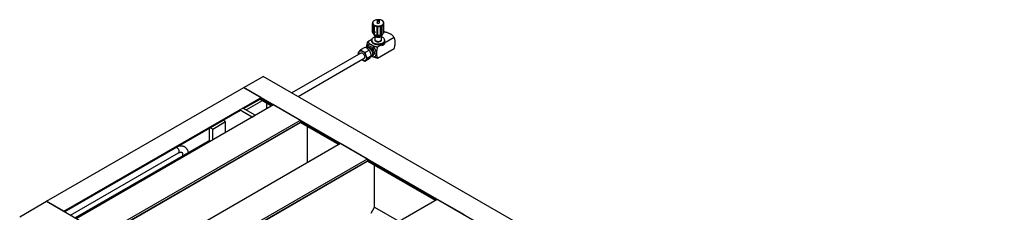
# Model space of a CAD drawing. Header units: millimetres. Extents: x 0 to 25230, y 0 to 17820.
# Tile 216 of 244: x 17265 to 20501, y 13970 to 14604. Entities that reach past the tile are written whole.
import ezdxf

# ---------------------------------------------------------------- set-up
doc = ezdxf.new("R2010")
doc.units = ezdxf.units.MM
doc.linetypes.add('SLD-Sólida', pattern=[0])
doc.layers.add('REFERÊNCIAS', color=9, linetype='SLD-Sólida')

msp = doc.modelspace()

# ---------------------------------------------------------------- linework, layer by layer
at = {"color": 7, "linetype": 'SLD-Sólida', "lineweight": 25, "ltscale": 30}
for p, q in [((18424.2, 14592.5), (18424.2, 14563.6)), ((18426.7, 14597.7), (18426.7, 14598)), ((18430.4, 14600.7), (18429.7, 14600.3)), ((18439.4, 14601.1), (18439.4, 14593.3)), ((18447, 14593.3), (18447, 14601.1)), ((18447, 14601.1), (18447, 14601.1)), ((18461.8, 14594.8), (18461.8, 14594.1)), ((18462.2, 14563.6), (18462.2, 14592.5)), ((18424.3, 14562.4), (18424.3, 14591.4)), ((18424.6, 14562.3), (18424.3, 14562.4)), ((18424.6, 14590.3), (18424.6, 14561.4)), ((18429.1, 14566.6), (18429.1, 14585.2)), ((18429.1, 14556.2), (18429.1, 14560.1)), ((18430.4, 14584.4), (18430.4, 14565.8)), ((18439.3, 14552.9), (18439.3, 14581.8)), ((18440.3, 14553.3), (18440.3, 14583)), ((18441.1, 14581.6), (18441.1, 14552.7)), ((18451, 14553.6), (18451, 14582.5)), ((18451.4, 14554.3), (18451.4, 14584)), ((18452.6, 14583), (18452.6, 14554.1)), ((18459.7, 14558.1), (18459.7, 14587.1)), ((18460.5, 14588), (18460.5, 14559.1)), ((18462.1, 14562.6), (18463.8, 14563.6)), ((18409.1, 14532), (18422.8, 14539.9)), ((18421.8, 14536.2), (18421.8, 14533.3)), ((18428.7, 14556.5), (18429.1, 14555)), ((18430.4, 14556.2), (18429.1, 14556.2)), ((18430.4, 14559.9), (18430.4, 14555.5)), ((18431.9, 14551.1), (18431.9, 14538.8)), ((18432.7, 14536.4), (18432.7, 14536.2)), ((18435.2, 14534.2), (18435.7, 14533.9)), ((18440.3, 14553.3), (18439.3, 14552.9)), ((18441.1, 14552.7), (18440.3, 14553.3)), ((18495.6, 14545.2), (18441, 14513.7)), ((18450.6, 14533.9), (18451.1, 14534.2)), ((18451.4, 14554.3), (18451, 14553.6)), ((18452.6, 14554.1), (18451.4, 14554.3)), ((18453.6, 14536.2), (18453.6, 14536.4)), ((18454.4, 14538.8), (18454.4, 14551.1)), ((18457.3, 14555), (18457.7, 14556.5)), ((18460.5, 14559.1), (18459.7, 14558.9)), ((18464.5, 14533.3), (18464.5, 14536.2)), ((18399.6, 14512.7), (18385.4, 14504.5)), ((18414.3, 14503.5), (18400.1, 14495.4)), ((18404.3, 14510.2), (18404.7, 14510.7)), ((18404.3, 14510.2), (18404.7, 14510.7)), ((18412.7, 14517.7), (18408.7, 14515.4)), ((18425.8, 14509.6), (18421.8, 14507.3)), ((18441, 14476.9), (18495.6, 14508.4)), ((18455.2, 14521.1), (18463, 14525.6)), ((18455.2, 14519.1), (18462.8, 14523.5)), ((18463, 14523.4), (18455.2, 14518.9)), ((18456.8, 14522), (18455.2, 14521)), ((18455.2, 14518.9), (18455.2, 14521.1)), ((18455.2, 14521), (18455.2, 14520.3)), ((18455.2, 14521), (18455.4, 14521)), ((18455.7, 14520.4), (18455.2, 14520.1)), ((18455.2, 14520.3), (18455.4, 14520.2)), ((18455.2, 14520.1), (18455.2, 14519.9)), ((18455.2, 14520.1), (18455.4, 14520)), ((18456, 14519.9), (18455.2, 14519.5)), ((18455.2, 14519.9), (18455.4, 14519.8)), ((18455.2, 14519.5), (18455.2, 14519.3)), ((18455.2, 14519.5), (18455.4, 14519.4)), ((18455.2, 14519.3), (18455.4, 14519.2)), ((18457, 14521.9), (18455.4, 14521)), ((18455.4, 14521), (18455.4, 14520.2)), ((18455.4, 14520.2), (18455.9, 14520.5)), ((18455.9, 14520.3), (18455.4, 14520)), ((18456.8, 14520.3), (18455.4, 14519.4)), ((18455.4, 14519.2), (18457, 14520.2)), ((18455.4, 14519.8), (18455.8, 14520)), ((18455.4, 14520), (18455.4, 14519.8)), ((18455.4, 14519.4), (18455.4, 14519.2)), ((18455.5, 14520.9), (18457, 14521.7)), ((18455.5, 14520.5), (18455.5, 14520.9)), ((18455.6, 14520.7), (18455.5, 14520.7)), ((18455.8, 14520.6), (18455.5, 14520.5)), ((18455.6, 14520.7), (18455.8, 14520.6)), ((18455.7, 14520.4), (18455.9, 14520.3)), ((18455.8, 14520), (18455.8, 14520)), ((18456.8, 14521), (18456.3, 14520.7)), ((18456.3, 14520.9), (18456.3, 14520.9)), ((18456.3, 14520.9), (18456.5, 14520.8)), ((18456.3, 14520.7), (18456.5, 14520.6)), ((18456.8, 14521.4), (18456.4, 14521.2)), ((18456.5, 14521.1), (18456.4, 14521.2)), ((18456.7, 14520.3), (18456.4, 14520.2)), ((18456.5, 14520.8), (18457, 14521.1)), ((18457, 14520.9), (18456.5, 14520.6)), ((18457, 14521.3), (18456.6, 14521.1)), ((18456.6, 14520.5), (18456.8, 14520.6)), ((18456.7, 14520.5), (18456.7, 14520.3)), ((18456.7, 14520.3), (18456.8, 14520.3)), ((18456.8, 14522), (18457, 14521.9)), ((18456.8, 14521.4), (18457, 14521.3)), ((18456.8, 14521), (18457, 14520.9)), ((18456.8, 14520.6), (18456.8, 14520.3)), ((18462.6, 14525.3), (18457, 14522.1)), ((18457, 14522.1), (18457, 14520.3)), ((18457, 14522.1), (18457.2, 14522)), ((18457, 14521.7), (18457, 14521.9)), ((18457, 14521.1), (18457, 14521.3)), ((18457, 14520.2), (18457, 14520.9)), ((18457.2, 14520.3), (18457, 14520.3)), ((18462.8, 14525.2), (18457.2, 14522)), ((18457.2, 14520.3), (18462.8, 14523.5)), ((18457.2, 14522), (18457.2, 14520.3)), ((18457.2, 14520.7), (18457.4, 14520.8)), ((18457.3, 14521.2), (18457.4, 14521.1)), ((18457.7, 14521.2), (18457.3, 14520.9)), ((18457.3, 14521.2), (18457.4, 14521.1)), ((18457.3, 14521.2), (18457.5, 14521.2)), ((18457.3, 14521.2), (18457.4, 14521.1)), ((18457.3, 14521.2), (18457.4, 14521.1)), ((18457.3, 14520.9), (18457.3, 14520.9)), ((18457.3, 14520.9), (18457.5, 14520.9)), ((18457.8, 14520.9), (18457.3, 14520.6)), ((18457.3, 14520.6), (18457.5, 14520.5)), ((18457.7, 14521.5), (18457.4, 14521.3)), ((18457.4, 14521.3), (18457.5, 14521.2)), ((18457.4, 14520.8), (18457.4, 14520.7)), ((18457.4, 14520.8), (18457.4, 14520.8)), ((18457.4, 14520.8), (18457.4, 14520.8)), ((18457.4, 14520.8), (18457.4, 14520.8)), ((18457.5, 14521.4), (18457.9, 14521.6)), ((18457.9, 14521.4), (18457.5, 14521.2)), ((18457.5, 14521.1), (18457.9, 14521.3)), ((18457.9, 14521.1), (18457.5, 14520.9)), ((18457.5, 14520.8), (18457.9, 14521)), ((18457.9, 14520.8), (18457.5, 14520.5)), ((18457.7, 14521.5), (18457.9, 14521.4)), ((18457.7, 14521.2), (18457.9, 14521.1)), ((18457.8, 14521.5), (18458, 14521.6)), ((18457.9, 14521.4), (18457.8, 14521.5)), ((18457.8, 14521.5), (18457.9, 14521.4)), ((18457.8, 14521.5), (18457.9, 14521.4)), ((18457.9, 14521.1), (18457.8, 14521.2)), ((18457.8, 14521.2), (18457.8, 14521.2)), ((18457.8, 14521.2), (18457.9, 14521.1)), ((18457.8, 14521.2), (18457.9, 14521.1)), ((18457.8, 14520.9), (18457.9, 14520.8)), ((18458, 14521.6), (18458.1, 14521.5)), ((18458.1, 14521.5), (18458, 14521.4)), ((18458.2, 14521.8), (18459.1, 14522.3)), ((18458.4, 14521.9), (18458.2, 14521.8)), ((18458.2, 14521.6), (18458.2, 14521.8)), ((18458.5, 14521.8), (18458.2, 14521.6)), ((18458.4, 14521.9), (18458.5, 14521.8)), ((18458.5, 14521.2), (18458.5, 14521.8)), ((18458.6, 14521.4), (18458.5, 14521.3)), ((18458.7, 14521.3), (18458.5, 14521.2)), ((18458.9, 14522.2), (18458.6, 14522)), ((18458.6, 14522), (18458.6, 14521.4)), ((18458.6, 14522), (18458.7, 14521.9)), ((18458.6, 14521.4), (18458.7, 14521.3)), ((18459.1, 14522.1), (18458.7, 14521.9)), ((18458.7, 14521.9), (18458.7, 14521.3)), ((18458.8, 14521.3), (18459.2, 14522.4)), ((18459.1, 14521.5), (18458.8, 14521.3)), ((18458.9, 14522.2), (18458.9, 14522.2)), ((18458.9, 14522.2), (18459.1, 14522.1)), ((18459, 14521.6), (18458.9, 14521.6)), ((18459.5, 14522), (18459, 14521.8)), ((18459, 14521.8), (18459, 14521.6)), ((18459, 14521.8), (18459.2, 14521.7)), ((18459, 14521.6), (18459.1, 14521.5)), ((18459.3, 14522.4), (18459.1, 14522)), ((18459.1, 14522.3), (18459.1, 14522.1)), ((18459.1, 14522), (18459.2, 14521.9)), ((18459.2, 14521.7), (18459.1, 14521.5)), ((18459.2, 14522.4), (18459.6, 14522.6)), ((18459.4, 14522.3), (18459.2, 14521.9)), ((18459.2, 14521.9), (18459.6, 14522.1)), ((18459.6, 14522), (18459.2, 14521.7)), ((18459.3, 14522.4), (18459.4, 14522.3)), ((18459.6, 14522.1), (18459.4, 14522.3)), ((18459.5, 14522.6), (18459.8, 14522.1)), ((18459.5, 14522), (18459.6, 14522)), ((18459.6, 14522.6), (18460, 14522)), ((18459.8, 14522.1), (18459.6, 14522)), ((18459.7, 14521.8), (18459.6, 14522)), ((18460, 14522), (18459.7, 14521.8)), ((18459.8, 14522.1), (18460, 14522)), ((18460, 14522.8), (18460.2, 14523)), ((18460, 14522.2), (18460, 14522.8)), ((18460.5, 14522.5), (18460, 14522.2)), ((18460, 14522.2), (18460.2, 14522.1)), ((18460.1, 14522.9), (18460.1, 14522.5)), ((18460.1, 14522.5), (18460.2, 14522.4)), ((18460.1, 14522.4), (18460.2, 14522.3)), ((18460.2, 14523), (18460.2, 14522.4)), ((18460.7, 14522.4), (18460.2, 14522.1)), ((18460.3, 14522.3), (18460.6, 14522.5)), ((18460.5, 14522.5), (18460.7, 14522.4)), ((18460.7, 14523.2), (18460.9, 14523.4)), ((18460.7, 14522.7), (18460.7, 14523.2)), ((18460.8, 14523.3), (18460.8, 14522.9)), ((18460.8, 14522.9), (18460.9, 14522.8)), ((18460.9, 14523.4), (18460.9, 14522.8)), ((18461, 14523.4), (18461.8, 14523.9)), ((18461, 14522.6), (18461, 14523.4)), ((18461.1, 14522.8), (18461, 14522.8)), ((18461.2, 14522.7), (18461, 14522.6)), ((18461.7, 14523.8), (18461.1, 14523.4)), ((18461.1, 14523.4), (18461.1, 14523.3)), ((18461.6, 14523.4), (18461.1, 14523.1)), ((18461.1, 14523.4), (18461.2, 14523.4)), ((18461.1, 14523.3), (18461.2, 14523.2)), ((18461.1, 14523.1), (18461.1, 14522.8)), ((18461.1, 14523.1), (18461.2, 14523)), ((18461.1, 14522.8), (18461.2, 14522.7)), ((18461.8, 14523.7), (18461.2, 14523.4)), ((18461.2, 14523.2), (18461.8, 14523.5)), ((18461.2, 14523.4), (18461.2, 14523.2)), ((18461.8, 14523.3), (18461.2, 14523)), ((18461.2, 14523), (18461.2, 14522.7)), ((18461.6, 14523.4), (18461.6, 14523.4)), ((18461.6, 14523.4), (18461.8, 14523.3)), ((18461.7, 14523.8), (18461.7, 14523.8)), ((18461.7, 14523.8), (18461.8, 14523.7)), ((18461.8, 14523.9), (18461.8, 14523.7)), ((18461.8, 14523.5), (18461.8, 14523.3)), ((18461.9, 14523.9), (18462.7, 14524.4)), ((18461.9, 14523.1), (18461.9, 14523.9)), ((18462, 14523.3), (18461.9, 14523.3)), ((18462.1, 14523.2), (18461.9, 14523.1)), ((18462.5, 14524.3), (18462, 14523.9)), ((18462, 14523.9), (18462, 14523.8)), ((18462.5, 14523.9), (18462, 14523.6)), ((18462, 14523.9), (18462.1, 14523.9)), ((18462, 14523.8), (18462.1, 14523.7)), ((18462, 14523.6), (18462, 14523.3)), ((18462, 14523.6), (18462.1, 14523.5)), ((18462, 14523.3), (18462.1, 14523.2)), ((18462.7, 14524.2), (18462.1, 14523.9)), ((18462.1, 14523.7), (18462.6, 14524)), ((18462.1, 14523.9), (18462.1, 14523.7)), ((18462.6, 14523.8), (18462.1, 14523.5)), ((18462.1, 14523.5), (18462.1, 14523.2)), ((18462.5, 14524.3), (18462.5, 14524.3)), ((18462.5, 14524.3), (18462.7, 14524.2)), ((18462.5, 14524), (18462.5, 14523.9)), ((18462.5, 14523.9), (18462.6, 14523.8)), ((18462.8, 14525.2), (18462.6, 14525.3)), ((18462.6, 14524), (18462.6, 14523.8)), ((18462.7, 14524.4), (18462.7, 14524.2)), ((18462.8, 14523.5), (18462.8, 14525.5)), ((18462.8, 14523.5), (18462.8, 14525.2)), ((18462.8, 14523.5), (18463, 14523.4)), ((18463, 14525.6), (18463, 14523.4)), ((18463.2, 14525.1), (18463.2, 14525)), ((18463.2, 14525), (18463.4, 14524.9)), ((18463.5, 14525.5), (18463.7, 14525.6)), ((18463.5, 14525.6), (18463.6, 14525.5)), ((18463.5, 14525.6), (18463.6, 14525.5)), ((18463.5, 14525), (18463.5, 14525.5)), ((18463.5, 14525.4), (18463.6, 14525.3)), ((18463.5, 14525.3), (18463.6, 14525.3)), ((18463.5, 14525.1), (18463.6, 14525)), ((18463.6, 14525), (18463.5, 14525)), ((18463.7, 14525.6), (18463.6, 14525.6)), ((18463.6, 14525.6), (18463.6, 14525.5)), ((18463.6, 14525.6), (18463.7, 14525.6)), ((18463.6, 14525.6), (18463.7, 14525.5)), ((18463.6, 14525.5), (18463.6, 14525.5)), ((18463.6, 14525.5), (18463.6, 14525.3)), ((18463.6, 14525.5), (18463.6, 14525.5)), ((18463.7, 14525.5), (18463.6, 14525.5)), ((18463.6, 14525.4), (18463.7, 14525.3)), ((18463.6, 14525.3), (18463.6, 14525)), ((18463.7, 14525.1), (18463.6, 14525.3)), ((18463.6, 14525.3), (18463.7, 14525.2)), ((18463.6, 14525.3), (18463.6, 14525.3)), ((18463.7, 14525.2), (18463.6, 14525.2)), ((18463.8, 14525.9), (18463.7, 14525.9)), ((18463.7, 14525.6), (18463.8, 14525.6)), ((18463.7, 14525.5), (18463.8, 14525.5)), ((18463.7, 14525.3), (18463.8, 14525.2)), ((18463.8, 14525.2), (18463.7, 14525.1)), ((18463.7, 14525.2), (18463.8, 14525.2)), ((18463.9, 14525.8), (18463.8, 14525.9)), ((18463.8, 14525.7), (18463.8, 14525.7)), ((18386.7, 14493.9), (18159.7, 14362.8)), ((18179.7, 14351.3), (18396.7, 14476.6)), ((18391.2, 14470.9), (18389.2, 14472.2)), ((18413.3, 14474.7), (18399.1, 14466.6)), ((18421.1, 14484.6), (18407, 14476.4)), ((18420.9, 14481.7), (18419.5, 14482.3)), ((18424.9, 14484), (18420.9, 14481.7)), ((18431.8, 14492.7), (18427.8, 14490.4)), ((18428.2, 14487.9), (18429.2, 14488.5)), ((17888.6, 14206.4), (17447.8, 13951.9)), ((17432.5, 13960.7), (17787.4, 14165.6)), ((17800.7, 14158), (17800.7, 14155.6))]:
    msp.add_line(p, q, dxfattribs=at)
at = {"color": 7, "linetype": 'SLD-Sólida', "lineweight": 25, "ltscale": 30, "flags": 128}
for points in [[(18439.4, 14601.1), (18439.4, 14600.7), (18439.8, 14600.1), (18440.5, 14599.5), (18441.4, 14599.1), (18442.6, 14598.9), (18443.8, 14598.9), (18444.9, 14599.1), (18445.8, 14599.5), (18446.5, 14600.1), (18446.9, 14600.7), (18447, 14601.1)], [(18447, 14593.3), (18446.9, 14593), (18446.5, 14592.3), (18445.8, 14591.8), (18444.9, 14591.4), (18443.8, 14591.2), (18442.6, 14591.2), (18441.4, 14591.4), (18440.5, 14591.8), (18439.8, 14592.3), (18439.4, 14593), (18439.4, 14593.3)], [(18445.5, 14602.8), (18444.6, 14603.2), (18443.6, 14603.4), (18442.5, 14603.4), (18441.5, 14603.1), (18440.6, 14602.7), (18440.1, 14602.2), (18439.9, 14601.6), (18440, 14600.9), (18440.5, 14600.4), (18441.2, 14599.9), (18442.2, 14599.7), (18443.3, 14599.6), (18444.4, 14599.7), (18445.3, 14600), (18446, 14600.5), (18446.4, 14601.1), (18446.4, 14601.7), (18446.1, 14602.3), (18445.5, 14602.8)], [(18424.3, 14562.4), (18424.2, 14563.1), (18424.2, 14563.6)], [(18431.9, 14546.7), (18430.7, 14546.2), (18428.5, 14545.2), (18426.7, 14544), (18425.1, 14542.7), (18423.8, 14541.3), (18422.8, 14539.9), (18422.1, 14538.3), (18421.8, 14536.8), (18421.9, 14535.2), (18422.2, 14533.6), (18423, 14532.1), (18424.1, 14530.6), (18425.4, 14529.3), (18427.1, 14528), (18429, 14526.9), (18431.2, 14525.9), (18433.6, 14525.1), (18436.1, 14524.5), (18438.7, 14524.1), (18441.5, 14523.9), (18444.2, 14523.8), (18446.9, 14524), (18449.6, 14524.4), (18452.1, 14525), (18454.5, 14525.7), (18456.8, 14526.6), (18458.8, 14527.7), (18460.5, 14528.9), (18462, 14530.3), (18463.1, 14531.7), (18463.9, 14533.2), (18464.4, 14534.8), (18464.5, 14536.4), (18464.3, 14537.9), (18463.7, 14539.5), (18462.8, 14541), (18461.6, 14542.4), (18460.1, 14543.7), (18458.3, 14544.9), (18458.3, 14544.9)], [(18464.5, 14533.3), (18464.4, 14531.9), (18463.9, 14530.4), (18463.1, 14528.9), (18462, 14527.4), (18460.5, 14526.1), (18458.8, 14524.9), (18456.8, 14523.8), (18454.5, 14522.9), (18452.1, 14522.1), (18449.6, 14521.5), (18446.9, 14521.2), (18444.2, 14521), (18441.5, 14521), (18438.7, 14521.2), (18436.1, 14521.7), (18433.6, 14522.3), (18431.2, 14523.1), (18429, 14524), (18427.1, 14525.2), (18425.4, 14526.4), (18424.1, 14527.8), (18423, 14529.2), (18422.2, 14530.8), (18421.9, 14532.3), (18421.8, 14533.3)], [(18457.3, 14555), (18457.2, 14554.9), (18456.7, 14553.6), (18455.9, 14552.4), (18454.7, 14551.3), (18453.2, 14550.4), (18451.5, 14549.5), (18449.6, 14548.8), (18447.6, 14548.3), (18445.4, 14548), (18443.2, 14547.9), (18440.9, 14548), (18438.8, 14548.3), (18436.7, 14548.8), (18434.8, 14549.5), (18433.1, 14550.4), (18431.6, 14551.3), (18430.5, 14552.4), (18429.6, 14553.6), (18429.1, 14554.9), (18429.1, 14555)], [(18454.4, 14551.1), (18454.3, 14550.8), (18453.9, 14549.7), (18453.2, 14548.6), (18452.1, 14547.6), (18450.8, 14546.8), (18449.1, 14546), (18447.4, 14545.5), (18445.4, 14545.2), (18443.4, 14545.1), (18441.4, 14545.1), (18439.4, 14545.4), (18437.6, 14545.9), (18436, 14546.6), (18434.5, 14547.4), (18433.4, 14548.3), (18432.5, 14549.4), (18432.1, 14550.5), (18431.9, 14551.1)], [(18431.9, 14538.8), (18432.1, 14537.8), (18432.5, 14536.6), (18433.4, 14535.6), (18434.5, 14534.6), (18436, 14533.8), (18437.6, 14533.1), (18439.4, 14532.7), (18441.4, 14532.4), (18443.4, 14532.3), (18445.4, 14532.4), (18447.4, 14532.8), (18449.1, 14533.3), (18450.8, 14534), (18452.1, 14534.9), (18453.2, 14535.8), (18453.9, 14536.9), (18454.3, 14538.1), (18454.4, 14538.8)], [(18453.6, 14536.2), (18453.5, 14535.3), (18453.1, 14534.2), (18452.3, 14533.2), (18451.2, 14532.3), (18449.9, 14531.5), (18448.3, 14530.9), (18446.5, 14530.4), (18444.6, 14530.2), (18442.7, 14530.1), (18440.8, 14530.3), (18438.9, 14530.6), (18437.2, 14531.2), (18435.7, 14531.9), (18434.5, 14532.7), (18433.6, 14533.7), (18433, 14534.8), (18432.7, 14535.9), (18432.7, 14536.2)], [(18433.2, 14550.3), (18433.6, 14549.7), (18434.5, 14548.7), (18435.7, 14547.9), (18437.2, 14547.2), (18438.9, 14546.6), (18440.8, 14546.3), (18442.7, 14546.1), (18444.6, 14546.2), (18446.5, 14546.4), (18448.3, 14546.9), (18449.9, 14547.5), (18451.2, 14548.3), (18452.3, 14549.2), (18453.1, 14550.2), (18453.1, 14550.3)], [(18458.3, 14544.9), (18456.2, 14545.9), (18454.4, 14546.7)], [(18381, 14499.3), (18382, 14500.3), (18383.1, 14501), (18384.4, 14501.5), (18385.8, 14501.7), (18387.3, 14501.6), (18388.9, 14501.2), (18390.6, 14500.6), (18392.2, 14499.6)], [(18404.7, 14510.7), (18405.6, 14511.6), (18406.6, 14512.3), (18407.7, 14512.7), (18409, 14512.8), (18410.3, 14512.8), (18411.8, 14512.4), (18413.2, 14511.8), (18414.7, 14511)], [(18405.2, 14509.8), (18405.9, 14510.6), (18407, 14511.4), (18408.3, 14511.8), (18409.7, 14511.9), (18411.2, 14511.7), (18412.8, 14511.2), (18414.4, 14510.4), (18416, 14509.3), (18417.6, 14507.9), (18419.1, 14506.3), (18420.5, 14504.6), (18421.7, 14502.6), (18422.8, 14500.6), (18423.6, 14498.5)], [(18421.2, 14520.7), (18419.2, 14521.7), (18417.1, 14522.4), (18415.2, 14522.8), (18413.3, 14522.8), (18411.6, 14522.4), (18410, 14521.8), (18408.6, 14520.8), (18407.5, 14519.4), (18406.5, 14517.8), (18405.9, 14515.9), (18405.5, 14513.8), (18405.3, 14511.5)], [(18423.6, 14498.5), (18424.3, 14496.4), (18424.7, 14494.4), (18424.9, 14492.4), (18424.8, 14490.6), (18424.4, 14489), (18423.9, 14487.5), (18423.1, 14486.3), (18422.1, 14485.5), (18421.1, 14485)], [(18424.3, 14498.5), (18424.9, 14496.6), (18425.3, 14494.8), (18425.5, 14492.9), (18425.6, 14491.2), (18425.4, 14489.6), (18425.1, 14488.1), (18424.5, 14486.8), (18423.8, 14485.7)], [(18456.6, 14521.1), (18456.5, 14521.2), (18456.4, 14521.2), (18456.3, 14521.2), (18456.2, 14521.1), (18456.1, 14521), (18455.9, 14520.9), (18455.8, 14520.8), (18455.8, 14520.6)], [(18455.8, 14520), (18455.8, 14520), (18455.9, 14519.9), (18456.1, 14520), (18456.2, 14520), (18456.3, 14520.1), (18456.4, 14520.2), (18456.5, 14520.3), (18456.6, 14520.5)], [(18455.9, 14520.5), (18455.9, 14520.6), (18456, 14520.7), (18456.1, 14520.8), (18456.2, 14520.9), (18456.3, 14520.9), (18456.4, 14520.9), (18456.4, 14520.9), (18456.5, 14520.8)], [(18456.5, 14520.6), (18456.4, 14520.5), (18456.4, 14520.4), (18456.3, 14520.3), (18456.2, 14520.2), (18456.1, 14520.2), (18456, 14520.2), (18455.9, 14520.2), (18455.9, 14520.3)], [(18457.5, 14520.9), (18457.4, 14520.8), (18457.3, 14520.8), (18457.3, 14520.9), (18457.2, 14521), (18457.3, 14521.1), (18457.3, 14521.2), (18457.4, 14521.3), (18457.5, 14521.4)], [(18457.5, 14520.5), (18457.4, 14520.5), (18457.4, 14520.5), (18457.3, 14520.5), (18457.3, 14520.5), (18457.3, 14520.5), (18457.3, 14520.6), (18457.2, 14520.6), (18457.2, 14520.7)], [(18457.3, 14521.2), (18457.3, 14521.2), (18457.3, 14521.2)], [(18457.3, 14521.2), (18457.3, 14521.2), (18457.3, 14521.2)], [(18457.3, 14520.6), (18457.3, 14520.6), (18457.3, 14520.6)], [(18457.8, 14520.9), (18457.9, 14520.9), (18457.9, 14521)], [(18457.9, 14521.6), (18458, 14521.7), (18458, 14521.7), (18458, 14521.7), (18458.1, 14521.7), (18458.1, 14521.6), (18458.1, 14521.6), (18458.1, 14521.6), (18458.1, 14521.5)], [(18457.9, 14521.3), (18458, 14521.3), (18458.1, 14521.3), (18458.1, 14521.3), (18458.1, 14521.2), (18458.1, 14521.1), (18458.1, 14520.9), (18458, 14520.8), (18457.9, 14520.8)], [(18457.9, 14521.1), (18458, 14521.1), (18458, 14521.1), (18458, 14521.1), (18458, 14521.1), (18458, 14521.1), (18458, 14521.1), (18457.9, 14521.1), (18457.9, 14521.1)], [(18458, 14521.6), (18458, 14521.6), (18458, 14521.7)], [(18460, 14522.1), (18460, 14522.2), (18460, 14522.2)], [(18464.1, 14525.6), (18464.1, 14525.4), (18464, 14525.2), (18463.8, 14525), (18463.6, 14524.8), (18463.5, 14524.7), (18463.3, 14524.8), (18463.2, 14524.9), (18463.2, 14525.1), (18463.2, 14525.3), (18463.3, 14525.5), (18463.5, 14525.7), (18463.6, 14525.9), (18463.8, 14526), (18464, 14525.9), (18464.1, 14525.8), (18464.1, 14525.6)], [(18463.5, 14524.9), (18463.3, 14524.8), (18463.2, 14524.8)], [(18464, 14525.6), (18464, 14525.7), (18463.9, 14525.8), (18463.8, 14525.8), (18463.6, 14525.8), (18463.5, 14525.7), (18463.4, 14525.5), (18463.3, 14525.3), (18463.3, 14525.1), (18463.3, 14525), (18463.4, 14524.9), (18463.5, 14524.9), (18463.6, 14524.9), (18463.8, 14525), (18463.9, 14525.2), (18464, 14525.4), (18464, 14525.6)], [(18463.7, 14525.6), (18463.7, 14525.7), (18463.7, 14525.7)], [(18463.9, 14525.9), (18463.9, 14525.9), (18464, 14525.7)], [(18386.7, 14493.9), (18387.6, 14494.3), (18388.7, 14494.4), (18390, 14494.2), (18391.3, 14493.6), (18392.7, 14492.8), (18394, 14491.7), (18395.2, 14490.3), (18396.3, 14488.8), (18397.3, 14487.2), (18398, 14485.4)], [(18391.2, 14470.9), (18389.6, 14472), (18389.3, 14472.3)], [(18402.5, 14471.2), (18401.5, 14470.2), (18400.4, 14469.5), (18399.1, 14469), (18397.7, 14468.8), (18396.1, 14468.9), (18394.5, 14469.3), (18392.9, 14469.9), (18391.2, 14470.9)], [(18398, 14485.4), (18398.5, 14483.7), (18398.8, 14482), (18398.8, 14480.5), (18398.5, 14479.1), (18398, 14477.9), (18397.3, 14477), (18396.7, 14476.6)], [(18403, 14485.6), (18403.7, 14483.4), (18404.2, 14481.3), (18404.4, 14479.3), (18404.5, 14477.3), (18404.3, 14475.5), (18403.9, 14473.9), (18403.3, 14472.4), (18402.5, 14471.2)], [(18423.1, 14483), (18423.3, 14482.9), (18425.4, 14482.2), (18427.3, 14481.8), (18429.2, 14481.8), (18430.9, 14482.1), (18432.5, 14482.8), (18433.9, 14483.8), (18435, 14485.1), (18435.9, 14486.8), (18436.6, 14488.7), (18437, 14490.8), (18437.2, 14493.1)], [(17787.4, 14165.6), (17787.7, 14165.9), (17788.5, 14166.7), (17789.1, 14167.8), (17789.4, 14169.1), (17789.5, 14170.6), (17789.3, 14172.3), (17788.8, 14174), (17788.2, 14175.7), (17787.3, 14177.4), (17786.2, 14179), (17785, 14180.4), (17783.7, 14181.5), (17782.4, 14182.5)]]:
    msp.add_lwpolyline(points, dxfattribs=at)
at = {"color": 7, "linetype": 'SLD-Sólida', "lineweight": 25, "ltscale": 900}
for centre, radius, start, end in [((18431.2, 14592.5), 7.03, 139.8902, 189.4255), ((18431.9, 14593.3), 6.77, 135.4852, 193.8305), ((18436.9, 14587.7), 14.5, 119.4806, 134.6411), ((18439.1, 14586.3), 16.8, 104.2821, 135.7125), ((18443.2, 14573.8), 29.9, 84.5721, 105.8764), ((18444.2, 14579.1), 24.6, 61.4556, 85.7627), ((18451.4, 14591.6), 10.2, 19.3475, 63.517), ((18451.9, 14590.6), 10.7, 22.7812, 60.0833), ((18454.4, 14593.3), 6.77, 315.4852, 13.8305), ((18455.1, 14592.6), 7.03, 319.8902, 9.4255), ((18434.4, 14594.4), 10.7, 202.7812, 240.0833), ((18434.4, 14565.5), 10.7, 202.7812, 240.0833), ((18434.9, 14595.1), 10.2, 199.3475, 243.517), ((18430.4, 14563.7), 3.8, 133.4819, 284.609), ((18430.4, 14562.2), 4.57, 89.9327, 106.6097), ((18442.2, 14607.6), 24.6, 241.4556, 265.7627), ((18442.1, 14607.7), 26, 243.3705, 263.8477), ((18443.2, 14612.8), 29.9, 264.5721, 285.8764), ((18443.2, 14613.2), 31.7, 266.2493, 284.1992), ((18447.2, 14600.3), 16.8, 284.2821, 315.7125), ((18447.5, 14600), 17.8, 286.7554, 313.2392), ((18454.8, 14563.8), 7.36, 320.612, 358.6382), ((18442.1, 14578.7), 26, 243.3705, 263.8477), ((18443.2, 14547.9), 15.8, 242.0992, 297.9008), ((18443.2, 14584.3), 31.7, 266.2493, 284.1992), ((18447.5, 14571.1), 17.8, 286.7554, 313.2392), ((18391.6, 14492.4), 12.7, 147.0513, 192.8685), ((18376.4, 14476.4), 28.2, 19.1062, 55.7651), ((18400.6, 14490.4), 25, 19.1062, 55.7651), ((18402.6, 14491.5), 34.6, 2.6055, 57.3945), ((18456.7, 14520.3), 1.14, 137.6184, 156.857), ((18455.8, 14520.8), 0.539, 282.483, 352.2024), ((18456.2, 14521), 0.252, 60.8435, 94.9824), ((18457.5, 14521.1), 0.202, 120.3648, 132.236), ((18457.3, 14521.2), 0.0226, 178.7663, 230.8345), ((18457.6, 14521), 0.176, 131.4311, 146.7327), ((18457.4, 14521.2), 0.093, 273.2195, 290.3674), ((18457.4, 14521.1), 0.0335, 234.558, 273.8995), ((18457.4, 14521.1), 0.0237, 172.9825, 230.1912), ((18457.5, 14521.1), 0.067, 144.2444, 177.3793), ((18457.4, 14520.8), 0.0236, 214.9851, 258.504), ((18457.4, 14520.8), 0.0274, 180.0847, 209.7118), ((18457.4, 14520.8), 0.0626, 260.0666, 287.5199), ((18457.6, 14521), 0.202, 120.3648, 132.236), ((18457.4, 14521.2), 0.178, 290.9085, 298.9425), ((18457.4, 14520.9), 0.15, 286.7665, 300.4283), ((18457.8, 14521.4), 0.154, 108.7213, 120.3122), ((18457.8, 14521.1), 0.124, 97.0527, 117.0917), ((18457.8, 14521.5), 0.027, 60.6293, 93.0809), ((18457.8, 14521.4), 0.0708, 88.6989, 110.4433), ((18457.8, 14521.1), 0.0436, 63.4857, 96.9779), ((18457.9, 14521.3), 0.154, 108.7213, 120.3122), ((18457.9, 14521.4), 0.0708, 88.6989, 110.4433), ((18457.9, 14521.4), 0.026, 41.1534, 93.5967), ((18457.9, 14521.4), 0.0258, 356.8473, 38.1771), ((18457.9, 14521), 0.124, 97.0527, 117.0917), ((18457.9, 14521.1), 0.0436, 63.4857, 96.9779), ((18457.8, 14521.1), 0.153, 315.0345, 333.4911), ((18457.8, 14521.2), 0.213, 300.5998, 315.8227), ((18457.6, 14521.2), 0.367, 333.4905, 14.1293), ((18460.1, 14522.2), 0.14, 170.786, 309.2033), ((18460.1, 14522.5), 0.0516, 174.3796, 234.302), ((18460.2, 14522.4), 0.0448, 170.786, 309.2033), ((18460.3, 14522.9), 0.492, 302.6055, 357.3945), ((18460.5, 14522.7), 0.158, 302.6055, 357.3945), ((18460.4, 14522.8), 0.492, 302.6055, 357.3945), ((18463.5, 14525.6), 0.3, 299.821, 323.3096), ((18463.8, 14525.6), 0.0842, 57.0273, 105.5387), ((18463.8, 14525.4), 0.263, 103.9584, 120.0315), ((18463.4, 14525.6), 0.256, 344.9296, 359.994), ((18463.7, 14525.4), 0.124, 94.531, 116.8201), ((18463.7, 14525.5), 0.0312, 6.485, 89.8851), ((18463.5, 14525.6), 0.337, 309.8433, 339.359), ((18463.6, 14525.5), 0.136, 355.9138, 12.0968), ((18463.6, 14525.5), 0.156, 325.25, 356.1881), ((18463.7, 14525.6), 0.112, 350.5283, 49.6043), ((18463.6, 14525.6), 0.278, 338.2562, 359.5009), ((18419.5, 14489.1), 5.47, 282.6192, 321.8237), ((17779.1, 14177.3), 6.18, 57.6102, 90.0787), ((17804.4, 14158), 3.76, 181.2588, 213.7418)]:
    msp.add_arc(centre, radius, start, end, dxfattribs=at)
at = {"color": 7, "linetype": 'SLD-Sólida', "lineweight": 25, "ltscale": 30}
for points, knots in [([(18427.1, 14598.1), (18426.8, 14597.9), (18426.4, 14597.5), (18426, 14597.2), (18425.8, 14597)], [0, 0, 0, 0, 0.55169, 1, 1, 1, 1]), ([(18426.7, 14598), (18426.8, 14598), (18426.9, 14598), (18427, 14598), (18427.1, 14598.1)], [0, 0, 0, 0, 0.568269, 1, 1, 1, 1]), ([(18446.9, 14601.1), (18446.9, 14601.3), (18446.9, 14601.7), (18446.5, 14602.3), (18445.9, 14602.8), (18445.1, 14603.2), (18444.1, 14603.5), (18442.9, 14603.5), (18441.9, 14603.4), (18440.9, 14603.1), (18440.1, 14602.6), (18439.6, 14602), (18439.3, 14601.4), (18439.4, 14601.1), (18439.4, 14601.1)], [0, 0, 0, 0, 0.056612, 0.142023, 0.230357, 0.324062, 0.419595, 0.514931, 0.610383, 0.706495, 0.803983, 0.891883, 0.974933, 1, 1, 1, 1]), ([(18457.2, 14599.9), (18457, 14600.1), (18456.6, 14600.3), (18456.1, 14600.6), (18455.9, 14600.7)], [0, 0, 0, 0, 0.568269, 1, 1, 1, 1]), ([(18462.1, 14593.7), (18461.9, 14594), (18461.5, 14594.4), (18461.1, 14594.8), (18461, 14595)], [0, 0, 0, 0, 0.5682694, 1, 1, 1, 1]), ([(18461, 14595), (18461.1, 14594.9), (18461.4, 14594.9), (18461.6, 14594.8), (18461.8, 14594.8)], [0, 0, 0, 0, 0.55169, 1, 1, 1, 1]), ([(18424.3, 14591.4), (18424.5, 14591.4), (18424.8, 14591.5), (18425.2, 14591.6), (18425.3, 14591.7)], [0, 0, 0, 0, 0.568269, 1, 1, 1, 1]), ([(18425.3, 14591.7), (18425.2, 14591.4), (18424.9, 14591), (18424.7, 14590.5), (18424.6, 14590.3)], [0, 0, 0, 0, 0.5516899, 1, 1, 1, 1]), ([(18427.8, 14566.4), (18427.8, 14566.4), (18427.9, 14566.6), (18428.3, 14566.7), (18428.8, 14566.6), (18429.1, 14566.6)], [0, 0, 0, 0, 0.002126, 0.49479, 1, 1, 1, 1]), ([(18429.1, 14585.2), (18429.3, 14585.3), (18429.8, 14585.6), (18430.2, 14585.8), (18430.4, 14586)], [0, 0, 0, 0, 0.568269, 1, 1, 1, 1]), ([(18430.4, 14586), (18430.4, 14585.7), (18430.4, 14585.2), (18430.4, 14584.7), (18430.4, 14584.4)], [0, 0, 0, 0, 0.55169, 1, 1, 1, 1]), ([(18430.4, 14565.8), (18430.7, 14565.5), (18431.3, 14565), (18432.1, 14564), (18432.5, 14562.9), (18432.7, 14561.8), (18432.5, 14561), (18432.1, 14560.3), (18431.6, 14560.1), (18431.4, 14560)], [0, 0, 0, 0, 0.150433, 0.300918, 0.44988, 0.58232, 0.7261, 0.869808, 1, 1, 1, 1]), ([(18439.3, 14581.8), (18439.5, 14582), (18439.8, 14582.5), (18440.2, 14582.9), (18440.3, 14583)], [0, 0, 0, 0, 0.568269, 1, 1, 1, 1]), ([(18440.3, 14583), (18440.5, 14582.8), (18440.7, 14582.3), (18441, 14581.9), (18441.1, 14581.6)], [0, 0, 0, 0, 0.5516899, 1, 1, 1, 1]), ([(18451, 14582.5), (18451, 14582.8), (18451.2, 14583.3), (18451.3, 14583.8), (18451.4, 14584)], [0, 0, 0, 0, 0.568269, 1, 1, 1, 1]), ([(18451.4, 14584), (18451.6, 14583.9), (18452, 14583.5), (18452.4, 14583.2), (18452.6, 14583)], [0, 0, 0, 0, 0.55169, 1, 1, 1, 1]), ([(18459.7, 14587.1), (18459.6, 14587.4), (18459.4, 14587.9), (18459.3, 14588.4), (18459.2, 14588.6)], [0, 0, 0, 0, 0.568269, 1, 1, 1, 1]), ([(18459.2, 14588.6), (18459.5, 14588.5), (18459.9, 14588.3), (18460.3, 14588.1), (18460.5, 14588)], [0, 0, 0, 0, 0.55169, 1, 1, 1, 1]), ([(18483.5, 14556.6), (18482.1, 14557.3), (18479.2, 14558.8), (18474.9, 14560.4), (18471, 14561.6), (18467.6, 14562.6), (18465.1, 14563.2), (18463.8, 14563.6)], [0, 0, 0, 0, 0.244112, 0.50172, 0.650844, 0.815189, 1, 1, 1, 1]), ([(18405.3, 14511.5), (18405.4, 14513), (18405.5, 14516.3), (18406.3, 14520.8), (18407.2, 14524.8), (18408.1, 14528.3), (18408.8, 14530.7), (18409.1, 14532)], [0, 0, 0, 0, 0.244112, 0.50172, 0.650844, 0.815189, 1, 1, 1, 1]), ([(18409.1, 14532), (18409.9, 14531.1), (18411.2, 14529.3), (18413.3, 14526.9), (18415.6, 14524.6), (18418.2, 14522.6), (18420.2, 14521.3), (18421.2, 14520.7)], [0, 0, 0, 0, 0.231384, 0.432019, 0.611913, 0.808418, 1, 1, 1, 1]), ([(18495.6, 14545.2), (18494.9, 14546.1), (18493.5, 14547.9), (18491.4, 14550.4), (18489.1, 14552.6), (18486.5, 14554.7), (18484.5, 14555.9), (18483.5, 14556.6)], [0, 0, 0, 0, 0.231384, 0.432019, 0.611913, 0.808418, 1, 1, 1, 1]), ([(18499.4, 14529), (18499.3, 14530.5), (18499.2, 14533.6), (18498.4, 14537.2), (18497.5, 14540.2), (18496.7, 14542.7), (18495.9, 14544.3), (18495.6, 14545.2)], [0, 0, 0, 0, 0.244112, 0.50172, 0.650844, 0.815189, 1, 1, 1, 1]), ([(18495.6, 14508.4), (18496, 14510.1), (18496.9, 14513.1), (18498, 14517.4), (18498.7, 14521.4), (18499.3, 14525.3), (18499.3, 14527.8), (18499.4, 14529)], [0, 0, 0, 0, 0.231384, 0.432019, 0.611913, 0.808418, 1, 1, 1, 1]), ([(18377.6, 14494.7), (18378.1, 14495.4), (18379.1, 14496.9), (18380.3, 14498.5), (18381, 14499.3)], [0, 0, 0, 0, 0.498953, 1, 1, 1, 1]), ([(18381, 14499.3), (18381.7, 14500.1), (18383, 14501.8), (18384.6, 14503.6), (18385.4, 14504.5)], [0, 0, 0, 0, 0.498778, 1, 1, 1, 1]), ([(18385.4, 14504.5), (18386.5, 14503.7), (18388.6, 14502), (18391, 14500.4), (18392.2, 14499.6)], [0, 0, 0, 0, 0.498953, 1, 1, 1, 1]), ([(18392.2, 14499.6), (18393.5, 14498.9), (18396, 14497.4), (18398.7, 14496), (18400.1, 14495.4)], [0, 0, 0, 0, 0.498778, 1, 1, 1, 1]), ([(18407.4, 14508.4), (18406.2, 14509.2), (18403.7, 14510.7), (18400.9, 14512), (18399.6, 14512.7)], [0, 0, 0, 0, 0.498778, 1, 1, 1, 1]), ([(18400.1, 14495.4), (18400.3, 14494.5), (18401.1, 14491.2), (18402.2, 14488), (18403, 14485.6)], [0, 0, 0, 0, 0.25169, 1, 1, 1, 1]), ([(18404.7, 14510.7), (18405.3, 14511.5), (18406.5, 14513), (18408, 14514.6), (18408.7, 14515.4)], [0, 0, 0, 0, 0.498456, 1, 1, 1, 1]), ([(18414.3, 14503.5), (18413.2, 14504.4), (18411.1, 14506.1), (18408.6, 14507.6), (18407.4, 14508.4)], [0, 0, 0, 0, 0.498953, 1, 1, 1, 1]), ([(18408.7, 14515.4), (18409.6, 14514.7), (18411.5, 14513.1), (18413.6, 14511.7), (18414.7, 14511)], [0, 0, 0, 0, 0.49868, 1, 1, 1, 1]), ([(18419.8, 14514), (18418.6, 14514.6), (18416.4, 14516), (18413.9, 14517.1), (18412.7, 14517.7)], [0, 0, 0, 0, 0.498456, 1, 1, 1, 1]), ([(18418.2, 14494.4), (18417.3, 14496.7), (18416.1, 14499.8), (18414.6, 14502.8), (18414.3, 14503.5)], [0, 0, 0, 0, 0.74831, 1, 1, 1, 1]), ([(18414.7, 14511), (18415.8, 14510.4), (18418, 14509), (18420.5, 14507.9), (18421.8, 14507.3)], [0, 0, 0, 0, 0.498456, 1, 1, 1, 1]), ([(18425.8, 14509.6), (18424.8, 14510.4), (18423, 14511.9), (18420.8, 14513.3), (18419.8, 14514)], [0, 0, 0, 0, 0.4986801, 1, 1, 1, 1]), ([(18421.2, 14520.7), (18422.6, 14519.9), (18425.5, 14518.4), (18429.8, 14516.8), (18433.7, 14515.6), (18437.2, 14514.6), (18439.6, 14514), (18441, 14513.7)], [0, 0, 0, 0, 0.244112, 0.50172, 0.650844, 0.815189, 1, 1, 1, 1]), ([(18421.8, 14507.3), (18421.9, 14506.5), (18422.6, 14503.6), (18423.6, 14500.7), (18424.3, 14498.5)], [0, 0, 0, 0, 0.252135, 1, 1, 1, 1]), ([(18424.3, 14498.5), (18424.8, 14497.1), (18425.9, 14494.4), (18427.2, 14491.7), (18427.8, 14490.4)], [0, 0, 0, 0, 0.498456, 1, 1, 1, 1]), ([(18429.3, 14501.5), (18428.5, 14503.5), (18427.4, 14506.3), (18426.1, 14508.9), (18425.8, 14509.6)], [0, 0, 0, 0, 0.747865, 1, 1, 1, 1]), ([(18431.8, 14492.7), (18431.5, 14494.2), (18430.8, 14497.2), (18429.8, 14500), (18429.3, 14501.5)], [0, 0, 0, 0, 0.49868, 1, 1, 1, 1]), ([(18441, 14513.7), (18440.5, 14512), (18439.6, 14509), (18438.6, 14504.7), (18437.8, 14500.7), (18437.3, 14496.8), (18437.2, 14494.3), (18437.2, 14493.1)], [0, 0, 0, 0, 0.231384, 0.432019, 0.611913, 0.808418, 1, 1, 1, 1]), ([(18379.1, 14489.5), (18378.8, 14490.4), (18378.2, 14492.1), (18377.8, 14493.9), (18377.6, 14494.7)], [0, 0, 0, 0, 0.5261464, 1, 1, 1, 1]), ([(18399.1, 14466.6), (18397.7, 14467.3), (18395, 14468.6), (18392.5, 14470.1), (18391.2, 14470.9)], [0, 0, 0, 0, 0.498953, 1, 1, 1, 1]), ([(18402.5, 14471.2), (18401.9, 14470.4), (18400.6, 14468.8), (18399.6, 14467.3), (18399.1, 14466.6)], [0, 0, 0, 0, 0.498778, 1, 1, 1, 1]), ([(18407, 14476.4), (18406.2, 14475.5), (18404.5, 14473.7), (18403.2, 14472), (18402.5, 14471.2)], [0, 0, 0, 0, 0.498953, 1, 1, 1, 1]), ([(18403, 14485.6), (18403.6, 14484), (18404.8, 14480.9), (18406.2, 14477.9), (18407, 14476.4)], [0, 0, 0, 0, 0.498778, 1, 1, 1, 1]), ([(18413.3, 14474.7), (18414.1, 14475.6), (18415.7, 14477.5), (18417, 14479.1), (18417.7, 14480)], [0, 0, 0, 0, 0.498953, 1, 1, 1, 1]), ([(18417.7, 14480), (18418.3, 14480.8), (18419.6, 14482.4), (18420.6, 14483.8), (18421.1, 14484.6)], [0, 0, 0, 0, 0.498778, 1, 1, 1, 1]), ([(18421.1, 14484.6), (18420.7, 14486.2), (18419.8, 14489.6), (18418.8, 14492.8), (18418.2, 14494.4)], [0, 0, 0, 0, 0.498953, 1, 1, 1, 1]), ([(18423.8, 14485.7), (18423.3, 14485), (18422.1, 14483.6), (18421.3, 14482.3), (18420.9, 14481.7)], [0, 0, 0, 0, 0.498456, 1, 1, 1, 1]), ([(18441, 14476.9), (18439.3, 14477.3), (18436.2, 14478.1), (18432, 14479.3), (18428.2, 14480.7), (18425.2, 14481.8), (18423.6, 14482.7), (18423.1, 14483)], [0, 0, 0, 0, 0.25865, 0.482927, 0.68402, 0.90368, 1, 1, 1, 1]), ([(18427.8, 14490.4), (18427.1, 14489.6), (18425.6, 14488), (18424.4, 14486.5), (18423.8, 14485.7)], [0, 0, 0, 0, 0.49868, 1, 1, 1, 1]), ([(18424.9, 14484), (18425.6, 14484.8), (18427.1, 14486.4), (18428.3, 14487.9), (18428.9, 14488.7)], [0, 0, 0, 0, 0.49868, 1, 1, 1, 1]), ([(18428.9, 14488.7), (18429.4, 14489.4), (18430.6, 14490.8), (18431.4, 14492.1), (18431.8, 14492.7)], [0, 0, 0, 0, 0.498456, 1, 1, 1, 1]), ([(18437.2, 14493.1), (18437.2, 14491.6), (18437.3, 14488.5), (18438.1, 14484.9), (18439, 14481.9), (18439.9, 14479.4), (18440.6, 14477.8), (18441, 14476.9)], [0, 0, 0, 0, 0.2441116, 0.5017201, 0.6508435, 0.815189, 1, 1, 1, 1]), ([(17819.8, 14166.6), (17819.8, 14166.7), (17819.6, 14167.8), (17819, 14169.9), (17817.9, 14172.9), (17816.5, 14175.7), (17814.9, 14178.2), (17813.1, 14180.4), (17811, 14182.4), (17808.8, 14184.1), (17806.5, 14185.5), (17804, 14186.6), (17801.4, 14187.4), (17798.7, 14188), (17795.9, 14188.2), (17793, 14188.1), (17790.1, 14187.8), (17787.1, 14187.1), (17784.7, 14186.4), (17783.3, 14185.8), (17782.8, 14185.6)], [0, 0, 0, 0, 0.001519, 0.067974, 0.133447, 0.197567, 0.260119, 0.321085, 0.380631, 0.439047, 0.496698, 0.553982, 0.611192, 0.668722, 0.726956, 0.786223, 0.846769, 0.908714, 0.972025, 1, 1, 1, 1]), ([(17787.4, 14165.6), (17787.7, 14165.8), (17788.6, 14166.3), (17790.1, 14167), (17791.7, 14167.6), (17793.1, 14168), (17794.4, 14168.2), (17795.4, 14168.2), (17796.3, 14168.1), (17797, 14167.8), (17797.6, 14167.5), (17798.1, 14167.1), (17798.6, 14166.5), (17799.2, 14165.7), (17799.6, 14164.6), (17800.1, 14163.3), (17800.4, 14161.6), (17800.6, 14159.9), (17800.7, 14158.6), (17800.7, 14158)], [0, 0, 0, 0, 0.0299973, 0.0868788, 0.1434826, 0.2000868, 0.2570973, 0.3153685, 0.3763909, 0.4429555, 0.5211796, 0.5979644, 0.6619729, 0.7206591, 0.7764471, 0.8355342, 0.893118, 0.9502097, 1, 1, 1, 1])]:
    msp.add_open_spline(points, degree=3, knots=knots, dxfattribs=at)
at = {"layer": 'REFERÊNCIAS', "linetype": 'SLD-Sólida', "lineweight": 25, "ltscale": 30}
for p, q in [((18001.8, 14380.5), (18065.4, 14417.3)), ((22619.2, 11788.4), (18065.4, 14417.3)), ((17353.5, 14006.3), (18001.8, 14380.5)), ((18001.8, 14380.5), (22555.6, 11751.7)), ((18058.4, 14347.9), (18001.8, 14380.5)), ((17410.1, 13973.6), (18058.4, 14347.9)), ((18000, 14312.2), (18058.4, 14345.8)), ((18001, 14311.6), (18057.6, 14344.2)), ((18001.1, 14311.6), (18054.9, 14342.7)), ((18008.9, 14307.1), (18062.7, 14338.1)), ((18054.9, 14342.7), (18093, 14320.6)), ((18057.2, 14344), (18095.4, 14322)), ((18058.4, 14345.8), (18058.4, 14347.9)), ((17411.9, 13972.6), (17987.6, 14305)), ((17412.9, 13972), (17987.6, 14303.8)), ((17451, 13950), (18099.3, 14324.2)), ((17986.2, 14303), (17987.6, 14302.2)), ((17987.6, 14307.1), (17998.2, 14313.2)), ((17987.6, 14302.2), (17987.6, 14307.1)), ((18028.6, 14283.4), (17987.6, 14307.1)), ((18039.2, 14289.6), (17998.2, 14313.2)), ((18076, 14330.4), (18076, 14310.8)), ((18099.3, 14324.2), (18187.7, 14273.2)), ((17412.9, 13972), (17935.3, 14273.6)), ((17539.4, 13899), (18187.7, 14273.2)), ((17935.3, 14273.6), (17935.3, 14271.9)), ((17941.7, 14268.3), (17935.3, 14271.9)), ((18028.6, 14283.4), (18039.2, 14289.6)), ((18187.7, 14273.2), (18187.7, 14266.8)), ((17545, 13895.8), (18187.7, 14266.8)), ((17546, 13895.2), (18186.9, 14265.1)), ((17888.6, 14202.6), (17888.6, 14246.7)), ((17899.3, 14243.8), (17891.4, 14248.3)), ((17899.3, 14243.8), (17941.7, 14268.3)), ((17899.3, 14208.8), (17899.3, 14243.8)), ((17941.7, 14233.3), (17941.7, 14268.3)), ((18187.6, 14266), (18313.4, 14193.4)), ((18187.7, 14268.7), (18315.7, 14194.8)), ((18210.9, 14134.3), (18210.9, 14252.6)), ((17671.4, 13822.8), (18319.6, 14197.1)), ((18319.6, 14197.1), (18408, 14146)), ((17759.8, 13771.8), (18408, 14146)), ((17765.3, 13768.6), (18408, 14139.6)), ((18408, 14146), (18408, 14139.6)), ((18408, 14141.5), (18633.2, 14011.5)), ((17766.4, 13768), (18407.3, 14137.9)), ((18407.9, 14138.8), (18630.9, 14010.2)), ((18431.3, 13987.3), (18431.3, 14125.4)), ((17988.9, 13639.5), (18637.1, 14013.8)), ((18637.1, 14013.8), (18725.5, 13962.7)), ((17265.1, 13955.3), (17353.5, 14006.3)), ((17410.1, 13973.6), (17353.5, 14006.3)), ((17353.5, 14006.3), (21907.3, 11377.5)), ((18420, 13967.7), (18431.3, 13987.3)), ((18431.3, 13987.3), (18511.3, 13941.1))]:
    msp.add_line(p, q, dxfattribs=at)
at = {"layer": 'REFERÊNCIAS', "linetype": 'SLD-Sólida', "lineweight": 25, "ltscale": 900}
for centre, radius, start, end in [((18056.6, 14345.7), 1.73, 305.0133, 6.2988), ((18185.9, 14266.6), 1.78, 305.5182, 5.794), ((18406.2, 14139.4), 1.78, 305.5182, 5.794)]:
    msp.add_arc(centre, radius, start, end, dxfattribs=at)

doc.saveas('drawing.dxf')
